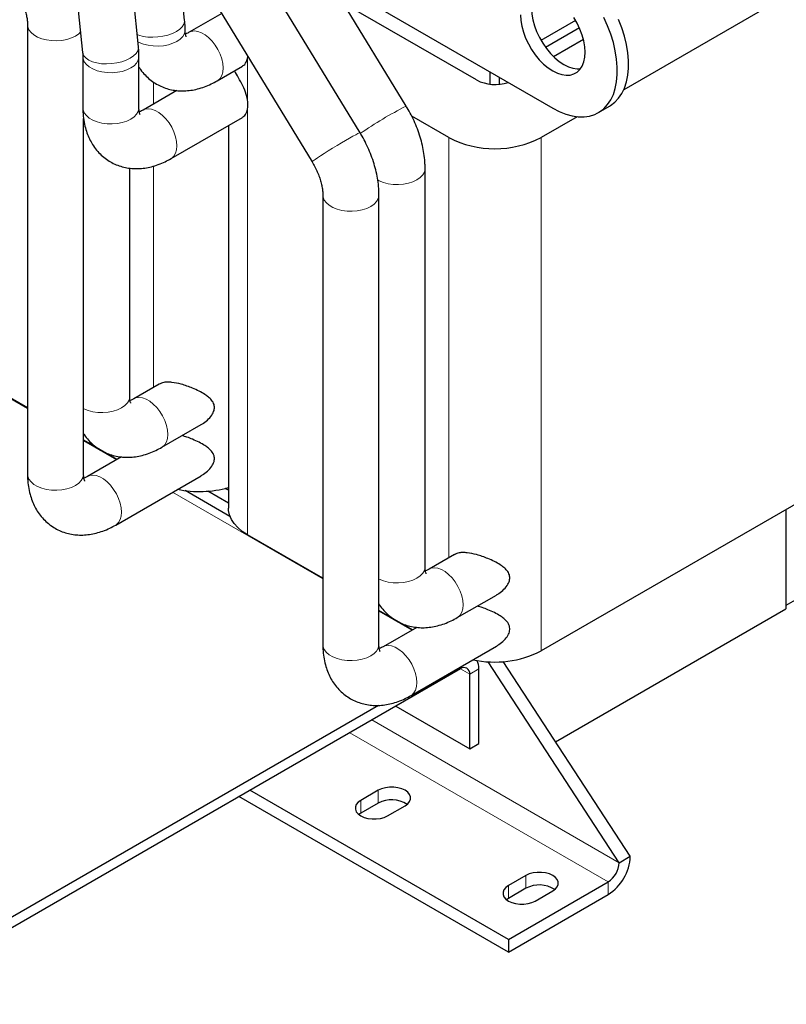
# Model space of a CAD drawing. Header units: millimetres. Extents: x 5 to 418, y 2 to 292.
# Tile 29 of 39: x 347 to 377, y 58 to 95. Entities that reach past the tile are written whole.
import ezdxf

# ---------------------------------------------------------------- set-up
doc = ezdxf.new("R2010")
doc.units = ezdxf.units.MM

msp = doc.modelspace()

# ---------------------------------------------------------------- linework, layer by layer
at = {"color": 7, "linetype": 'Continuous', "lineweight": 25}
for p, q in [((352.0234, 94.2973), (351.1604, 102.6687)), ((349.0217, 102.4482), (349.8847, 94.0768)), ((362.2771, 92.0247), (357.2214, 100.3281)), ((360.5094, 91.0042), (355.4536, 99.3076)), ((380.8079, 98.5352), (370.6095, 92.6478)), ((353.7911, 95.3178), (353.4677, 98.4552)), ((353.6172, 98.1895), (358.673, 89.8861)), ((360.3606, 96.2931), (367.8926, 91.9449)), ((364.9688, 93.0245), (360.019, 95.8819)), ((355.211, 95.572), (353.9661, 94.8533)), ((347.7717, 95.1473), (347.7717, 77.9182)), ((368.7679, 95.3076), (367.4421, 94.5422)), ((368.9153, 95.017), (367.62, 94.2693)), ((369.0673, 94.5741), (367.9275, 93.9161)), ((349.893, 93.9226), (349.893, 91.9629)), ((352.043, 91.9629), (352.043, 93.9226)), ((355.041, 92.9913), (356.0105, 93.5509)), ((365.4885, 93.3328), (365.4885, 92.8656)), ((365.842, 93.1287), (365.842, 92.8634)), ((353.492, 92.6199), (352.1984, 91.8731)), ((369.6425, 91.7716), (370.0668, 92.0166)), ((349.9217, 77.9182), (349.9217, 91.5526)), ((353.2733, 90.0111), (356.0105, 91.5912)), ((363.9081, 90.8202), (362.4894, 91.6392)), ((368.8244, 91.6173), (367.4436, 90.8202)), ((355.4684, 91.2783), (355.4684, 76.6115)), ((351.6895, 80.8985), (351.6895, 89.6448)), ((363.0032, 74.3672), (363.0032, 89.6365)), ((359.0854, 88.616), (359.0854, 71.387)), ((361.2354, 71.387), (361.2354, 88.616)), ((347.7717, 80.4569), (344.8869, 82.1222)), ((352.8134, 81.3678), (351.8448, 80.8086)), ((352.9197, 78.9466), (354.4226, 79.8142)), ((351.2009, 78.4772), (349.9217, 79.2157)), ((351.3707, 78.5752), (350.077, 77.8284)), ((380.8079, 78.8566), (367.4436, 71.1415)), ((351.1519, 75.9664), (354.4226, 77.8545)), ((355.4684, 77.2992), (355.3501, 77.3675)), ((355.5288, 76.2963), (353.8161, 77.2849)), ((355.4684, 76.8094), (354.6842, 77.2621)), ((376.8234, 76.5564), (376.8234, 72.8814)), ((376.8234, 76.5564), (376.8234, 72.7508)), ((359.0854, 73.9256), (356.2006, 75.591)), ((364.1271, 74.8365), (363.1585, 74.2773)), ((364.2334, 72.4153), (365.7363, 73.2829)), ((377.177, 73.0855), (376.8234, 72.8814)), ((362.5146, 71.946), (361.2354, 72.6844)), ((368.0017, 67.6581), (376.8234, 72.7508)), ((362.6844, 72.0439), (361.3907, 71.2971)), ((362.4657, 69.4351), (365.7363, 71.3232)), ((370.4382, 63.0233), (365.4183, 70.7265)), ((370.8625, 63.2682), (365.9993, 70.7309)), ((364.3571, 70.4534), (342.0832, 57.5949)), ((364.7107, 67.3913), (364.7107, 70.2492)), ((365.0642, 67.5954), (365.0642, 70.4533)), ((361.2242, 69.0531), (342.0832, 58.0032)), ((361.8818, 69.0244), (364.7107, 67.3913)), ((364.7107, 67.3913), (365.0642, 67.5954)), ((366.1956, 60.0841), (356.2954, 65.7994)), ((361.2105, 65.799), (360.5387, 65.4112)), ((366.1956, 59.5942), (355.871, 65.5544)), ((361.2105, 65.3091), (360.5387, 64.9213)), ((360.5387, 64.9213), (360.4635, 64.8703)), ((361.564, 64.8193), (362.2358, 65.2071)), ((370.4382, 63.0233), (370.8625, 63.2682)), ((366.8673, 62.5333), (366.1956, 62.1456)), ((366.1956, 60.0841), (370.014, 62.2884)), ((366.8673, 62.0434), (366.1956, 61.6556)), ((367.2209, 61.5537), (367.8926, 61.9415)), ((366.1956, 61.6556), (366.1204, 61.6046)), ((366.1956, 59.5942), (370.014, 61.7985)), ((366.1956, 60.0841), (366.1956, 59.5942))]:
    msp.add_line(p, q, dxfattribs=at)
at = {"color": 7, "linetype": 'Continuous', "lineweight": 18}
for p, q in [((356.2006, 92.2733), (356.2006, 93.8566)), ((352.5944, 92.1017), (352.5944, 92.9459)), ((356.2006, 75.591), (356.2006, 91.8969)), ((363.9081, 74.7101), (363.9081, 90.8202)), ((367.4436, 71.1415), (367.4436, 90.8202)), ((352.5944, 81.2413), (352.5944, 89.7225)), ((342.0195, 83.7569), (347.7717, 80.4362)), ((349.9217, 79.195), (351.183, 78.4669)), ((353.3332, 77.2256), (359.0854, 73.9049)), ((361.2354, 72.6637), (362.4967, 71.9356)), ((364.357, 70.4533), (364.7107, 70.2492)), ((364.3571, 70.4534), (364.3571, 70.5271)), ((365.0642, 70.4533), (364.7107, 70.2492)), ((370.4382, 63.0233), (360.9623, 68.4936)), ((370.014, 62.2884), (360.1137, 68.0037)), ((361.2105, 65.799), (361.2105, 65.3091)), ((360.5387, 65.4112), (360.5387, 64.9213)), ((366.8673, 62.5333), (366.8673, 62.0434)), ((370.014, 61.7985), (370.014, 62.2884)), ((366.1956, 62.1456), (366.1956, 61.6556))]:
    msp.add_line(p, q, dxfattribs=at)
at = {"color": 7, "linetype": 'Continuous', "lineweight": 25, "flags": 128}
for points in [[(366.6552, 95.5172), (366.6678, 95.3065), (366.7053, 95.0856), (366.767, 94.859), (366.8516, 94.6312), (366.9574, 94.4069), (367.0823, 94.1907), (367.2236, 93.9869), (367.3786, 93.7997), (367.544, 93.633), (367.7165, 93.4901), (367.8926, 93.3739), (368.0687, 93.2867), (368.2413, 93.2305), (368.4067, 93.2062), (368.5616, 93.2145), (368.703, 93.2551), (368.8278, 93.3272), (368.9336, 93.4293), (369.0183, 93.5594), (369.08, 93.7148), (369.1175, 93.8924), (369.1301, 94.0884), (369.1175, 94.2991), (369.08, 94.52), (369.0183, 94.7466), (368.9336, 94.9744), (368.8278, 95.1987), (368.703, 95.4149)], [(367.0795, 95.7621), (367.0921, 95.5515), (367.1296, 95.3306), (367.1913, 95.1039), (367.2759, 94.8761), (367.3817, 94.6518), (367.5066, 94.4356), (367.6479, 94.2318), (367.8029, 94.0447), (367.9683, 93.8779), (368.1408, 93.735), (368.3169, 93.6188), (368.493, 93.5317), (368.6655, 93.4754), (368.831, 93.4512), (368.9536, 93.4549)], [(367.8926, 91.9449), (368.143, 91.815), (368.3908, 91.7158), (368.6335, 91.6483), (368.8686, 91.6131), (369.0937, 91.6107), (369.3065, 91.641), (369.5047, 91.7037), (369.6864, 91.7983), (369.8497, 91.9237), (369.9929, 92.0786), (370.1146, 92.2615), (370.2135, 92.4705), (370.2885, 92.7034), (370.339, 92.9578), (370.3643, 93.2312), (370.3643, 93.5207), (370.339, 93.8233), (370.2885, 94.136), (370.2135, 94.4556), (370.1146, 94.7787), (369.9929, 95.1021), (369.8497, 95.4223)], [(370.0668, 92.0166), (370.1107, 92.0432), (370.274, 92.1686), (370.4172, 92.3235), (370.5389, 92.5064), (370.6377, 92.7154), (370.7128, 92.9483), (370.7632, 93.2027), (370.7886, 93.4761), (370.7886, 93.7656), (370.7632, 94.0683), (370.7128, 94.381), (370.6377, 94.7005), (370.5389, 95.0236), (370.4172, 95.347)], [(356.2006, 93.8566), (356.2083, 93.8987), (356.2123, 93.9275)], [(356.2006, 75.591), (356.0004, 75.7214), (355.8289, 75.8648), (355.6886, 76.0191), (355.5816, 76.1821), (355.5093, 76.3513), (355.473, 76.5243), (355.4684, 76.6115)], [(362.2358, 65.2071), (362.337, 65.2804), (362.4074, 65.3648), (362.4436, 65.4562), (362.4436, 65.5499), (362.4074, 65.6413), (362.337, 65.7257), (362.2358, 65.799), (362.1089, 65.8574), (361.9626, 65.8981), (361.8043, 65.9189), (361.642, 65.9189), (361.4837, 65.8981), (361.3374, 65.8574), (361.2105, 65.799)], [(360.5387, 65.4112), (360.4375, 65.3379), (360.3671, 65.2535), (360.3309, 65.1621), (360.3309, 65.0684), (360.3671, 64.977), (360.4375, 64.8926), (360.5387, 64.8193), (360.6657, 64.7609), (360.8119, 64.7202), (360.9702, 64.6993), (361.1326, 64.6993), (361.2908, 64.7202), (361.4371, 64.7609), (361.564, 64.8193)], [(367.8926, 61.9415), (367.9939, 62.0147), (368.0643, 62.0992), (368.1004, 62.1905), (368.1004, 62.2843), (368.0643, 62.3756), (367.9939, 62.4601), (367.8926, 62.5333), (367.7657, 62.5918), (367.6194, 62.6324), (367.4612, 62.6533), (367.2988, 62.6533), (367.1405, 62.6324), (366.9943, 62.5918), (366.8673, 62.5333)], [(366.1956, 62.1456), (366.0944, 62.0723), (366.0239, 61.9878), (365.9878, 61.8965), (365.9878, 61.8027), (366.0239, 61.7114), (366.0944, 61.6269), (366.1956, 61.5537), (366.3225, 61.4952), (366.4688, 61.4546), (366.6271, 61.4337), (366.7894, 61.4337), (366.9477, 61.4546), (367.094, 61.4952), (367.2209, 61.5537)]]:
    msp.add_lwpolyline(points, dxfattribs=at)
at = {"color": 7, "linetype": 'Continuous', "lineweight": 18, "flags": 128}
for points in [[(347.7717, 95.1452), (347.782, 95.0615), (347.8274, 94.95), (347.9076, 94.8453), (348.0197, 94.7508), (348.16, 94.6698), (348.3236, 94.6051), (348.5051, 94.5588), (348.6982, 94.5326), (348.8964, 94.5273), (349.0928, 94.5432), (349.2809, 94.5796), (349.4542, 94.6353), (349.6069, 94.7084), (349.7336, 94.7965), (349.8035, 94.8644)], [(351.9754, 94.763), (352.0345, 94.7406), (352.1971, 94.6965), (352.3775, 94.6698), (352.5697, 94.6614), (352.767, 94.6717), (352.9628, 94.7001), (353.1504, 94.7459), (353.3234, 94.8073), (353.4759, 94.8824), (353.6028, 94.9686), (353.6996, 95.0629), (353.7631, 95.1621), (353.7912, 95.2629), (353.7911, 95.3178)], [(352.0036, 94.4888), (352.049, 94.4657), (352.2127, 94.401), (352.3942, 94.3547), (352.5873, 94.3285), (352.7855, 94.3232), (352.9819, 94.3391), (353.17, 94.3754), (353.3433, 94.4312), (353.4959, 94.5043), (353.6227, 94.5924), (353.7192, 94.6925), (353.7823, 94.8011), (353.8097, 94.9145), (353.8108, 94.9434)], [(355.041, 92.9913), (355.0653, 93.0067), (355.1499, 93.0871), (355.2124, 93.196), (355.2508, 93.3297), (355.2637, 93.4835), (355.2508, 93.6523), (355.2124, 93.8302), (355.1499, 94.0113), (355.0653, 94.1894), (354.9617, 94.3583), (354.8424, 94.5125), (354.7116, 94.6465), (354.5737, 94.7559), (354.4334, 94.8368), (354.2956, 94.8867), (354.1647, 94.9037), (354.0455, 94.8872), (353.9664, 94.8535)], [(349.8847, 94.0768), (349.893, 94.0328), (349.9375, 93.9392), (350.0165, 93.854), (350.1276, 93.7801), (350.2667, 93.7201), (350.4293, 93.676), (350.6097, 93.6493), (350.8019, 93.6409), (350.9992, 93.6512), (351.1951, 93.6796), (351.3827, 93.7254), (351.5557, 93.7868), (351.7082, 93.8619), (351.835, 93.9481), (351.9318, 94.0424), (351.9954, 94.1416), (352.0235, 94.2424), (352.0234, 94.2973)], [(349.893, 93.9213), (349.9033, 93.8369), (349.9488, 93.7254), (350.0289, 93.6207), (350.141, 93.5262), (350.2813, 93.4452), (350.4449, 93.3805), (350.6264, 93.3342), (350.8195, 93.308), (351.0177, 93.3027), (351.2142, 93.3185), (351.4023, 93.3549), (351.5756, 93.4107), (351.7282, 93.4838), (351.8549, 93.5719), (351.9514, 93.672), (352.0145, 93.7806), (352.0419, 93.894), (352.043, 93.9229)], [(349.893, 91.9629), (349.9033, 91.8772), (349.9488, 91.7657), (350.0289, 91.661), (350.141, 91.5665), (350.2813, 91.4855), (350.4449, 91.4208), (350.6264, 91.3745), (350.8195, 91.3483), (351.0177, 91.343), (351.2142, 91.3588), (351.4023, 91.3952), (351.5756, 91.451), (351.7282, 91.5241), (351.8549, 91.6122), (351.9514, 91.7123), (352.0145, 91.8209), (352.0419, 91.9343), (352.043, 91.9629)], [(353.2732, 90.0111), (353.2976, 90.0265), (353.3821, 90.1069), (353.4446, 90.2158), (353.483, 90.3495), (353.4959, 90.5033), (353.483, 90.672), (353.4446, 90.85), (353.3821, 91.0311), (353.2976, 91.2092), (353.1939, 91.3781), (353.0746, 91.5323), (352.9438, 91.6663), (352.8059, 91.7757), (352.6657, 91.8566), (352.5278, 91.9065), (352.397, 91.9235), (352.2777, 91.907), (352.1986, 91.8733)], [(358.673, 89.8861), (358.681, 89.8974), (358.719, 89.9279), (358.7867, 89.9761), (358.8818, 90.0403), (359.0011, 90.1183), (359.1404, 90.2073), (359.2952, 90.3045), (359.4599, 90.4065), (359.6292, 90.5098), (359.7971, 90.6109), (359.9581, 90.7063), (360.1065, 90.7929), (360.2374, 90.8676), (360.3463, 90.9279), (360.4295, 90.9718), (360.4841, 90.9978), (360.5084, 91.0049), (360.5094, 91.0042)], [(361.1747, 89.1939), (361.2414, 89.1591), (361.4051, 89.0943), (361.5866, 89.0481), (361.7797, 89.0219), (361.9778, 89.0166), (362.1743, 89.0324), (362.3624, 89.0688), (362.5357, 89.1245), (362.6883, 89.1977), (362.8151, 89.2858), (362.9116, 89.3858), (362.9746, 89.4944), (363.002, 89.6078), (363.0032, 89.6367)], [(359.0854, 88.6138), (359.0957, 88.5303), (359.1412, 88.4188), (359.2213, 88.314), (359.3334, 88.2195), (359.4737, 88.1386), (359.6373, 88.0738), (359.8188, 88.0276), (360.0119, 88.0014), (360.2101, 87.9961), (360.4065, 88.0119), (360.5946, 88.0483), (360.7679, 88.104), (360.9206, 88.1772), (361.0473, 88.2653), (361.1438, 88.3653), (361.2069, 88.4739), (361.2343, 88.5873), (361.2354, 88.6162)], [(349.9217, 80.4239), (349.9277, 80.421), (350.0914, 80.3563), (350.2729, 80.31), (350.466, 80.2838), (350.6641, 80.2785), (350.8606, 80.2944), (351.0487, 80.3307), (351.222, 80.3865), (351.3746, 80.4596), (351.5014, 80.5477), (351.5979, 80.6478), (351.6609, 80.7564), (351.6883, 80.8698), (351.6895, 80.8985)], [(352.9197, 78.9466), (352.944, 78.962), (353.0285, 79.0424), (353.0911, 79.1513), (353.1295, 79.285), (353.1424, 79.4388), (353.1295, 79.6076), (353.0911, 79.7855), (353.0285, 79.9666), (352.944, 80.1447), (352.8403, 80.3136), (352.7211, 80.4678), (352.5903, 80.6018), (352.4524, 80.7112), (352.3121, 80.7921), (352.1742, 80.842), (352.0434, 80.859), (351.9242, 80.8425), (351.845, 80.8088)], [(347.7717, 77.9182), (347.782, 77.8325), (347.8274, 77.721), (347.9076, 77.6163), (348.0197, 77.5218), (348.16, 77.4408), (348.3236, 77.3761), (348.5051, 77.3298), (348.6982, 77.3036), (348.8964, 77.2983), (349.0928, 77.3141), (349.2809, 77.3505), (349.4542, 77.4063), (349.6069, 77.4794), (349.7336, 77.5675), (349.8301, 77.6676), (349.8932, 77.7762), (349.9206, 77.8896), (349.9217, 77.9182)], [(351.1519, 75.9664), (351.1762, 75.9818), (351.2608, 76.0622), (351.3233, 76.1711), (351.3617, 76.3048), (351.3746, 76.4586), (351.3617, 76.6273), (351.3233, 76.8053), (351.2608, 76.9864), (351.1762, 77.1645), (351.0726, 77.3334), (350.9533, 77.4876), (350.8225, 77.6216), (350.6846, 77.731), (350.5443, 77.8119), (350.4065, 77.8618), (350.2757, 77.8788), (350.1564, 77.8623), (350.0773, 77.8285)], [(361.2354, 73.8927), (361.2414, 73.8898), (361.4051, 73.825), (361.5866, 73.7788), (361.7797, 73.7526), (361.9778, 73.7473), (362.1743, 73.7631), (362.3624, 73.7995), (362.5357, 73.8552), (362.6883, 73.9284), (362.8151, 74.0165), (362.9116, 74.1165), (362.9746, 74.2251), (363.002, 74.3385), (363.0032, 74.3672)], [(364.2334, 72.4153), (364.2577, 72.4307), (364.3422, 72.5112), (364.4048, 72.6201), (364.4432, 72.7537), (364.4561, 72.9075), (364.4432, 73.0763), (364.4048, 73.2543), (364.3422, 73.4353), (364.2577, 73.6134), (364.154, 73.7824), (364.0348, 73.9365), (363.904, 74.0705), (363.7661, 74.1799), (363.6258, 74.2609), (363.4879, 74.3107), (363.3571, 74.3277), (363.2379, 74.3113), (363.1588, 74.2775)], [(359.0854, 71.387), (359.0957, 71.3012), (359.1412, 71.1898), (359.2213, 71.085), (359.3334, 70.9905), (359.4737, 70.9095), (359.6373, 70.8448), (359.8188, 70.7986), (360.0119, 70.7723), (360.2101, 70.7671), (360.4065, 70.7829), (360.5946, 70.8193), (360.7679, 70.875), (360.9206, 70.9482), (361.0473, 71.0363), (361.1438, 71.1363), (361.2069, 71.2449), (361.2343, 71.3583), (361.2354, 71.387)], [(362.4656, 69.4351), (362.4899, 69.4505), (362.5745, 69.531), (362.637, 69.6399), (362.6754, 69.7735), (362.6883, 69.9273), (362.6754, 70.0961), (362.637, 70.274), (362.5745, 70.4551), (362.4899, 70.6332), (362.3863, 70.8022), (362.267, 70.9563), (362.1362, 71.0903), (361.9983, 71.1997), (361.8581, 71.2807), (361.7202, 71.3305), (361.5894, 71.3475), (361.4701, 71.3311), (361.391, 71.2973)]]:
    msp.add_lwpolyline(points, dxfattribs=at)
at = {"color": 7, "linetype": 'Continuous', "lineweight": 25}
for centre, radius, start, end in [((365.6805, 94.4014), 1.55, 242.66706, 288.77896), ((355.2106, 92.0851), 1.0078, 349.23688, 10.76312), ((365.6759, 94.2195), 3.8315, 242.52431, 297.47569), ((354.3596, 81.4239), 4.1748, 258.41553, 285.40207), ((365.6694, 74.5921), 3.88, 257.58056, 297.21128), ((364.4407, 70.4785), 0.624, 357.68236, 28.27586), ((364.4951, 70.2842), 0.2184, 350.78596, 129.20329), ((361.7179, 64.36), 1.0762, 56.56204, 118.13278), ((369.028, 63.3475), 1.8362, 302.4764, 357.5236), ((369.5171, 63.0652), 0.9221, 302.60548, 357.39452), ((367.3748, 61.0943), 1.0762, 56.56204, 118.13278)]:
    msp.add_arc(centre, radius, start, end, dxfattribs=at)
at = {"color": 7, "linetype": 'Continuous', "lineweight": 18}
msp.add_arc((369.1897, 78.4881), 15.1995, 117.05129, 124.78204, dxfattribs=at)
at = {"color": 7, "linetype": 'Continuous', "lineweight": 25}
for points, knots in [([(347.6857, 95.6864), (347.6945, 95.6549), (347.7202, 95.5626), (347.7497, 95.4179), (347.7689, 95.2671), (347.7708, 95.185), (347.7717, 95.1473)], [0, 0, 0, 0, 0.15518569, 0.45478857, 0.74956406, 1, 1, 1, 1]), ([(353.8108, 94.9432), (353.8101, 95.0016), (353.8085, 95.1255), (353.7971, 95.2513), (353.7911, 95.3178)], [0, 0, 0, 0, 0.4713957, 1, 1, 1, 1]), ([(353.8524, 94.6768), (353.8528, 94.6763), (353.8551, 94.6732), (353.8462, 94.6884), (353.8321, 94.7317), (353.8175, 94.807), (353.8113, 94.8829), (353.8109, 94.9318), (353.8108, 94.9432)], [0, 0, 0, 0, 0.0418262, 0.2669799, 0.499502, 0.722965, 0.935622, 1, 1, 1, 1]), ([(353.9661, 94.8533), (353.9478, 94.8432), (353.8957, 94.8142), (353.8455, 94.7914), (353.8238, 94.7845), (353.8235, 94.7844)], [0, 0, 0, 0, 0.34682932, 0.98963438, 1, 1, 1, 1]), ([(349.8847, 94.0768), (349.8871, 94.0511), (349.892, 93.9963), (349.8927, 93.9482), (349.893, 93.9226)], [0, 0, 0, 0, 0.4697686, 1, 1, 1, 1]), ([(352.043, 93.9226), (352.0423, 93.9811), (352.0407, 94.105), (352.0294, 94.2308), (352.0234, 94.2973)], [0, 0, 0, 0, 0.4713957, 1, 1, 1, 1]), ([(356.0042, 93.5623), (356.0244, 93.5702), (356.0978, 93.5986), (356.1643, 93.718), (356.1928, 93.8267), (356.2006, 93.8566)], [0, 0, 0, 0, 0.2163946, 0.7844891, 1, 1, 1, 1]), ([(352.043, 93.52), (352.0517, 93.5051), (352.1049, 93.4137), (352.2267, 93.2646), (352.4081, 93.0809), (352.6094, 92.9276), (352.8246, 92.8036), (353.0517, 92.7094), (353.2879, 92.6448), (353.5312, 92.6093), (353.7804, 92.6027), (354.0344, 92.625), (354.2924, 92.6762), (354.5533, 92.7573), (354.8045, 92.8617), (354.9652, 92.9498), (355.041, 92.9913)], [0, 0, 0, 0, 0.0154364, 0.0943915, 0.1711356, 0.2459912, 0.3195376, 0.3923776, 0.4649429, 0.5378623, 0.6117538, 0.6871974, 0.7646786, 0.8444965, 0.9266568, 1, 1, 1, 1]), ([(356.2006, 92.2733), (356.1933, 92.3106), (356.1648, 92.4554), (356.0673, 92.7208), (355.9033, 93.0366), (355.7659, 93.2596), (355.7091, 93.3485), (355.6958, 93.3693)], [0, 0, 0, 0, 0.0967475, 0.3750592, 0.6510261, 0.9184899, 1, 1, 1, 1]), ([(349.893, 91.9629), (349.8939, 91.9043), (349.8965, 91.7414), (349.924, 91.4803), (349.9832, 91.1962), (350.0675, 90.9375), (350.1714, 90.7061), (350.3011, 90.4869), (350.4576, 90.2836), (350.6407, 90.1009), (350.8415, 89.9473), (351.0569, 89.8234), (351.2839, 89.7292), (351.5201, 89.6646), (351.7635, 89.6291), (352.0126, 89.6225), (352.2666, 89.6448), (352.5246, 89.696), (352.7855, 89.7771), (353.0367, 89.8815), (353.1974, 89.9696), (353.2733, 90.0111)], [0, 0, 0, 0, 0.0345745, 0.0961368, 0.1574584, 0.2113005, 0.2635942, 0.3144817, 0.3694555, 0.4228898, 0.4750092, 0.5262171, 0.5769331, 0.6274578, 0.6782292, 0.7296773, 0.7822061, 0.8361537, 0.8917282, 0.9489336, 1, 1, 1, 1]), ([(352.0847, 91.6966), (352.085, 91.6961), (352.0873, 91.693), (352.0784, 91.7082), (352.0643, 91.7515), (352.0498, 91.8268), (352.0436, 91.9027), (352.0431, 91.9516), (352.043, 91.9629)], [0, 0, 0, 0, 0.0418262, 0.2669799, 0.499502, 0.722965, 0.935622, 1, 1, 1, 1]), ([(352.1984, 91.8731), (352.1801, 91.863), (352.1279, 91.834), (352.0777, 91.8112), (352.056, 91.8043), (352.0557, 91.8041)], [0, 0, 0, 0, 0.3468293, 0.9896344, 1, 1, 1, 1]), ([(356.0042, 91.6026), (356.0244, 91.6105), (356.0978, 91.6389), (356.1643, 91.7583), (356.1928, 91.867), (356.2006, 91.8969)], [0, 0, 0, 0, 0.2163946, 0.7844891, 1, 1, 1, 1]), ([(363.0032, 89.6365), (363.0023, 89.6949), (362.9999, 89.856), (362.9742, 90.1239), (362.9202, 90.4396), (362.8413, 90.756), (362.7395, 91.0705), (362.6159, 91.3807), (362.4744, 91.6787), (362.3573, 91.8918), (362.2898, 92.0037), (362.2771, 92.0247)], [0, 0, 0, 0, 0.074094, 0.2041722, 0.3341723, 0.4639374, 0.5932149, 0.7219911, 0.8503944, 0.9719283, 1, 1, 1, 1]), ([(361.2354, 88.616), (361.2345, 88.6744), (361.2321, 88.8354), (361.2065, 89.1034), (361.1524, 89.4191), (361.0735, 89.7355), (360.9717, 90.05), (360.8482, 90.3601), (360.7066, 90.6582), (360.5895, 90.8713), (360.522, 90.9832), (360.5094, 91.0042)], [0, 0, 0, 0, 0.074094, 0.2041722, 0.3341723, 0.4639374, 0.5932149, 0.7219911, 0.8503944, 0.9719283, 1, 1, 1, 1]), ([(358.673, 89.8861), (358.6919, 89.8543), (358.7482, 89.7597), (358.8322, 89.5969), (358.9178, 89.4004), (358.9862, 89.2071), (359.0367, 89.0222), (359.0691, 88.8516), (359.0836, 88.7158), (359.0849, 88.644), (359.0854, 88.616)], [0, 0, 0, 0, 0.07243076, 0.21565456, 0.35848416, 0.50018921, 0.6401865, 0.77798244, 0.9132537, 1, 1, 1, 1]), ([(354.42, 79.8186), (354.4538, 79.8368), (354.5608, 79.8943), (354.7172, 80.0297), (354.8649, 80.2101), (354.9418, 80.406), (354.9295, 80.5944), (354.837, 80.7474), (354.709, 80.8711), (354.5489, 80.9859), (354.3457, 81.1011), (354.1126, 81.2072), (353.8823, 81.2951), (353.6143, 81.379), (353.3581, 81.4334), (353.1391, 81.4453), (352.9632, 81.4346), (352.8716, 81.3878), (352.8173, 81.36)], [0, 0, 0, 0, 0.0319327, 0.1012804, 0.1723032, 0.2301583, 0.2884076, 0.3525547, 0.4039159, 0.4553814, 0.5287421, 0.6020984, 0.6631719, 0.7241844, 0.8247566, 0.8754637, 0.9261562, 1, 1, 1, 1]), ([(351.7311, 80.6321), (351.7315, 80.6316), (351.7337, 80.6285), (351.7249, 80.6437), (351.7108, 80.687), (351.6962, 80.7623), (351.69, 80.8382), (351.6896, 80.8871), (351.6895, 80.8985)], [0, 0, 0, 0, 0.0418262, 0.2669799, 0.499502, 0.722965, 0.935622, 1, 1, 1, 1]), ([(351.8448, 80.8086), (351.8265, 80.7985), (351.7744, 80.7695), (351.7242, 80.7467), (351.7025, 80.7398), (351.7022, 80.7397)], [0, 0, 0, 0, 0.3468293, 0.9896344, 1, 1, 1, 1]), ([(349.9217, 79.4753), (349.9304, 79.4604), (349.9835, 79.369), (350.1054, 79.2199), (350.2868, 79.0362), (350.4881, 78.8829), (350.7033, 78.7589), (350.9304, 78.6647), (351.1666, 78.6001), (351.4099, 78.5646), (351.6591, 78.558), (351.913, 78.5803), (352.1711, 78.6315), (352.4319, 78.7126), (352.6831, 78.817), (352.8439, 78.9051), (352.9197, 78.9466)], [0, 0, 0, 0, 0.0154364, 0.0943915, 0.1711356, 0.2459912, 0.3195376, 0.3923776, 0.4649429, 0.5378623, 0.6117538, 0.6871974, 0.7646786, 0.8444965, 0.9266568, 1, 1, 1, 1]), ([(354.42, 77.8589), (354.4538, 77.8771), (354.5608, 77.9346), (354.7172, 78.07), (354.8649, 78.2504), (354.9418, 78.4463), (354.9295, 78.6347), (354.837, 78.7877), (354.709, 78.9114), (354.5489, 79.0262), (354.3457, 79.1415), (354.1125, 79.2472), (353.8922, 79.3326), (353.7552, 79.3734), (353.6918, 79.3923)], [0, 0, 0, 0, 0.0446074, 0.1414806, 0.2406936, 0.3215126, 0.4028821, 0.4924905, 0.5642379, 0.6361311, 0.73861, 0.8410829, 0.9263976, 1, 1, 1, 1]), ([(347.7717, 77.9182), (347.7726, 77.8596), (347.7752, 77.6967), (347.8027, 77.4356), (347.8619, 77.1515), (347.9462, 76.8928), (348.0501, 76.6614), (348.1798, 76.4422), (348.3362, 76.2389), (348.5194, 76.0562), (348.7202, 75.9026), (348.9356, 75.7787), (349.1626, 75.6845), (349.3988, 75.6199), (349.6422, 75.5844), (349.8913, 75.5778), (350.1453, 75.6001), (350.4033, 75.6513), (350.6642, 75.7324), (350.9154, 75.8367), (351.0761, 75.9248), (351.1519, 75.9664)], [0, 0, 0, 0, 0.0345745, 0.0961368, 0.1574584, 0.2113005, 0.2635942, 0.3144817, 0.3694555, 0.4228898, 0.4750092, 0.5262171, 0.5769331, 0.6274578, 0.6782292, 0.7296773, 0.7822061, 0.8361537, 0.8917282, 0.9489336, 1, 1, 1, 1]), ([(349.9633, 77.6519), (349.9637, 77.6514), (349.966, 77.6483), (349.9571, 77.6635), (349.943, 77.7068), (349.9285, 77.7821), (349.9222, 77.858), (349.9218, 77.9069), (349.9217, 77.9182)], [0, 0, 0, 0, 0.0418262, 0.2669799, 0.499502, 0.722965, 0.935622, 1, 1, 1, 1]), ([(350.077, 77.8284), (350.0588, 77.8183), (350.0066, 77.7893), (349.9564, 77.7665), (349.9347, 77.7596), (349.9344, 77.7594)], [0, 0, 0, 0, 0.3468293, 0.9896344, 1, 1, 1, 1]), ([(365.7337, 73.2873), (365.7675, 73.3055), (365.8745, 73.3631), (366.0309, 73.4985), (366.1786, 73.6788), (366.2555, 73.8748), (366.2432, 74.0631), (366.1507, 74.2162), (366.0227, 74.3398), (365.8626, 74.4546), (365.6594, 74.5699), (365.4263, 74.6759), (365.196, 74.7639), (364.928, 74.8478), (364.6718, 74.9021), (364.4528, 74.914), (364.2769, 74.9034), (364.1853, 74.8565), (364.1311, 74.8287)], [0, 0, 0, 0, 0.0319327, 0.1012804, 0.1723032, 0.2301583, 0.2884076, 0.3525547, 0.4039159, 0.4553814, 0.5287421, 0.6020984, 0.6631719, 0.7241844, 0.8247566, 0.8754637, 0.9261562, 1, 1, 1, 1]), ([(363.0448, 74.1009), (363.0452, 74.1004), (363.0474, 74.0972), (363.0386, 74.1124), (363.0245, 74.1557), (363.0099, 74.231), (363.0037, 74.3069), (363.0033, 74.3558), (363.0032, 74.3672)], [0, 0, 0, 0, 0.0418262, 0.2669799, 0.499502, 0.722965, 0.935622, 1, 1, 1, 1]), ([(363.1585, 74.2773), (363.1402, 74.2672), (363.0881, 74.2383), (363.0379, 74.2154), (363.0162, 74.2085), (363.0159, 74.2084)], [0, 0, 0, 0, 0.34682932, 0.98963438, 1, 1, 1, 1]), ([(361.2354, 72.9441), (361.2441, 72.9291), (361.2972, 72.8377), (361.4191, 72.6887), (361.6005, 72.5049), (361.8018, 72.3516), (362.017, 72.2276), (362.2441, 72.1335), (362.4803, 72.0688), (362.7236, 72.0333), (362.9728, 72.0267), (363.2267, 72.049), (363.4848, 72.1002), (363.7456, 72.1813), (363.9969, 72.2857), (364.1576, 72.3738), (364.2334, 72.4153)], [0, 0, 0, 0, 0.0154364, 0.0943915, 0.1711356, 0.2459912, 0.3195376, 0.3923776, 0.4649429, 0.5378623, 0.6117538, 0.6871974, 0.7646786, 0.8444965, 0.9266568, 1, 1, 1, 1]), ([(365.7337, 71.3276), (365.7675, 71.3458), (365.8745, 71.4034), (366.0309, 71.5388), (366.1786, 71.7191), (366.2555, 71.9151), (366.2432, 72.1034), (366.1507, 72.2565), (366.0227, 72.3801), (365.8626, 72.4949), (365.6594, 72.6103), (365.4263, 72.7159), (365.2059, 72.8014), (365.0689, 72.8422), (365.0055, 72.8611)], [0, 0, 0, 0, 0.0446074, 0.1414806, 0.2406936, 0.3215126, 0.4028821, 0.4924905, 0.5642379, 0.6361311, 0.73861, 0.8410829, 0.9263976, 1, 1, 1, 1]), ([(359.0854, 71.387), (359.0863, 71.3284), (359.0889, 71.1654), (359.1164, 70.9044), (359.1756, 70.6202), (359.2599, 70.3615), (359.3638, 70.1302), (359.4935, 69.9109), (359.6499, 69.7076), (359.8331, 69.5249), (360.0339, 69.3714), (360.2493, 69.2474), (360.4763, 69.1533), (360.7125, 69.0886), (360.9559, 69.0531), (361.205, 69.0465), (361.459, 69.0688), (361.717, 69.12), (361.9779, 69.2011), (362.2291, 69.3055), (362.3898, 69.3936), (362.4657, 69.4351)], [0, 0, 0, 0, 0.0345745, 0.0961368, 0.1574584, 0.2113005, 0.2635942, 0.3144817, 0.3694555, 0.4228898, 0.4750092, 0.5262171, 0.5769331, 0.6274578, 0.6782292, 0.7296773, 0.7822061, 0.8361537, 0.8917282, 0.9489336, 1, 1, 1, 1]), ([(361.2771, 71.1206), (361.2774, 71.1202), (361.2797, 71.117), (361.2708, 71.1322), (361.2567, 71.1755), (361.2422, 71.2508), (361.2359, 71.3267), (361.2355, 71.3756), (361.2354, 71.387)], [0, 0, 0, 0, 0.0418262, 0.2669799, 0.499502, 0.722965, 0.935622, 1, 1, 1, 1]), ([(361.3907, 71.2971), (361.3725, 71.287), (361.3203, 71.2581), (361.2701, 71.2352), (361.2484, 71.2283), (361.2481, 71.2282)], [0, 0, 0, 0, 0.3468293, 0.9896344, 1, 1, 1, 1])]:
    msp.add_open_spline(points, degree=3, knots=knots, dxfattribs=at)

doc.saveas('drawing.dxf')
